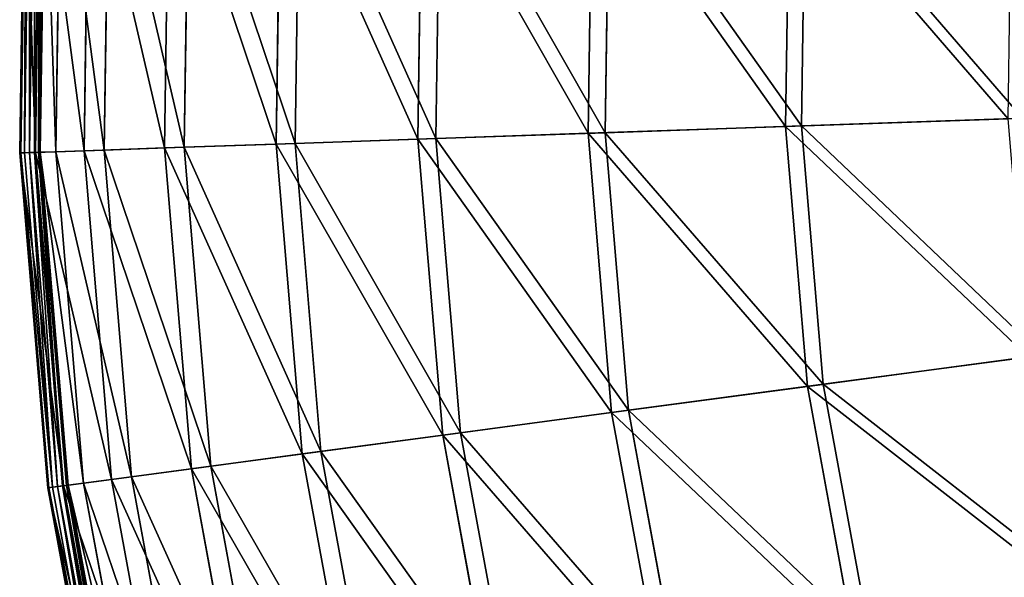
# Model space of a CAD drawing. Extents: x 0 to 335, y 0 to 335.
# Tile 6 of 101: x 0 to 48, y 141 to 168. Entities that reach past the tile are written whole.
import ezdxf

# ---------------------------------------------------------------- set-up
doc = ezdxf.new("R2010")
doc.units = 0
doc.layers.get('0').update_dxf_attribs({"color": 13, "linetype": 'CONTINUOUS'})

# ---------------------------------------------------------------- blocks, each defined once
blk = doc.blocks.new('GROUP_6')
for p, q in [((0.262, 178.038, 0.499), (0.025, 161.604, 0.499)), ((0.317, 178.034, 0.246), (0.079, 161.606, 0.246)), ((0.491, 178.023, 0.055), (0.253, 161.612, 0.055)), ((0.737, 178.008, -0.025), (0.5, 161.621, -0.025)), ((0.753, 161.63, 0.03), (0.99, 177.992, 0.03)), ((0.795, 161.631, 16.173), (1.032, 177.989, 16.173)), ((0.945, 161.636, 0.204), (1.181, 177.979, 0.204)), ((1.26, 177.974, 0.45), (1.024, 161.639, 0.45)), ((2.027, 177.926, 16.074), (1.792, 161.666, 16.074)), ((3.172, 161.713, 32.19), (3.406, 177.838, 32.19)), ((4.387, 177.775, 31.994), (4.155, 161.747, 31.994)), ((7.109, 161.85, 47.897), (7.337, 177.588, 47.897)), ((8.294, 177.527, 47.606), (8.068, 161.883, 47.606)), ((12.567, 162.039, 63.143), (12.788, 177.241, 63.143)), ((13.712, 177.182, 62.759), (13.493, 162.071, 62.759)), ((19.495, 162.279, 77.78), (19.705, 176.8, 77.78)), ((20.587, 176.744, 77.308), (20.378, 162.309, 77.308)), ((27.824, 162.567, 91.669), (28.023, 176.271, 91.669)), ((28.854, 176.218, 91.112), (28.657, 162.596, 91.112)), ((37.476, 162.901, 104.675), (37.661, 175.658, 104.675)), ((38.433, 175.608, 104.039), (38.25, 162.928, 104.039)), ((37.476, 162.901, 104.675), (48.357, 163.278, 116.673)), ((38.25, 162.928, 104.039), (49.064, 163.302, 115.964)), ((27.824, 162.567, 91.669), (37.476, 162.901, 104.675)), ((28.657, 162.596, 91.112), (38.25, 162.928, 104.039)), ((38.543, 150.188, 104.675), (37.476, 162.901, 104.675)), ((38.25, 162.928, 104.039), (39.31, 150.291, 104.039)), ((12.567, 162.039, 63.143), (19.495, 162.279, 77.78)), ((13.493, 162.071, 62.759), (20.378, 162.309, 77.308)), ((19.495, 162.279, 77.78), (27.824, 162.567, 91.669)), ((20.709, 147.806, 77.78), (19.495, 162.279, 77.78)), ((20.378, 162.309, 77.308), (28.657, 162.596, 91.112)), ((20.378, 162.309, 77.308), (21.585, 147.923, 77.308)), ((28.97, 148.909, 91.669), (27.824, 162.567, 91.669)), ((28.657, 162.596, 91.112), (29.796, 149.02, 91.112)), ((3.172, 161.713, 32.19), (7.109, 161.85, 47.897)), ((4.155, 161.747, 31.994), (8.068, 161.883, 47.606)), ((7.109, 161.85, 47.897), (12.567, 162.039, 63.143)), ((8.425, 146.165, 47.897), (7.109, 161.85, 47.897)), ((8.068, 161.883, 47.606), (13.493, 162.071, 62.759)), ((8.068, 161.883, 47.606), (9.376, 146.292, 47.606)), ((13.839, 146.888, 63.143), (12.567, 162.039, 63.143)), ((13.493, 162.071, 62.759), (14.756, 147.011, 62.759)), ((0.025, 161.604, 0.499), (0.795, 161.631, 16.173)), ((0.025, 161.604, 0.499), (0.079, 161.606, 0.246)), ((0.025, 161.604, 0.499), (1.399, 145.227, 0.499)), ((0.079, 161.606, 0.246), (0.253, 161.612, 0.055)), ((0.079, 161.606, 0.246), (1.453, 145.234, 0.246)), ((0.253, 161.612, 0.055), (0.5, 161.621, -0.025)), ((0.253, 161.612, 0.055), (1.625, 145.257, 0.055)), ((0.5, 161.621, -0.025), (0.753, 161.63, 0.03)), ((0.5, 161.621, -0.025), (1.87, 145.29, -0.025)), ((0.753, 161.63, 0.03), (0.945, 161.636, 0.204)), ((2.121, 145.323, 0.03), (0.753, 161.63, 0.03)), ((0.795, 161.631, 16.173), (3.172, 161.713, 32.19)), ((2.163, 145.329, 16.173), (0.795, 161.631, 16.173)), ((0.945, 161.636, 0.204), (1.024, 161.639, 0.45)), ((2.311, 145.349, 0.204), (0.945, 161.636, 0.204)), ((1.024, 161.639, 0.45), (1.792, 161.666, 16.074)), ((1.024, 161.639, 0.45), (2.39, 145.359, 0.45)), ((1.792, 161.666, 16.074), (4.155, 161.747, 31.994)), ((1.792, 161.666, 16.074), (3.151, 145.461, 16.074)), ((4.521, 145.644, 32.19), (3.172, 161.713, 32.19)), ((4.155, 161.747, 31.994), (5.495, 145.774, 31.994)), ((39.31, 150.291, 104.039), (50.036, 151.723, 115.964)), ((49.334, 151.629, 116.673), (38.543, 150.188, 104.675)), ((29.796, 149.02, 91.112), (39.31, 150.291, 104.039)), ((39.31, 150.291, 104.039), (41.604, 137.818, 104.039)), ((38.543, 150.188, 104.675), (28.97, 148.909, 91.669)), ((40.85, 137.641, 104.675), (38.543, 150.188, 104.675)), ((28.97, 148.909, 91.669), (20.709, 147.806, 77.78)), ((21.585, 147.923, 77.308), (29.796, 149.02, 91.112)), ((31.449, 135.43, 91.669), (28.97, 148.909, 91.669)), ((29.796, 149.02, 91.112), (32.26, 135.621, 91.112)), ((14.756, 147.011, 62.759), (21.585, 147.923, 77.308)), ((21.585, 147.923, 77.308), (24.196, 133.724, 77.308)), ((20.709, 147.806, 77.78), (13.839, 146.888, 63.143)), ((23.336, 133.522, 77.78), (20.709, 147.806, 77.78)), ((13.839, 146.888, 63.143), (8.425, 146.165, 47.897)), ((9.376, 146.292, 47.606), (14.756, 147.011, 62.759)), ((16.588, 131.935, 63.143), (13.839, 146.888, 63.143)), ((14.756, 147.011, 62.759), (17.49, 132.147, 62.759)), ((8.425, 146.165, 47.897), (4.521, 145.644, 32.19)), ((5.495, 145.774, 31.994), (9.376, 146.292, 47.606)), ((11.272, 130.685, 47.897), (8.425, 146.165, 47.897)), ((9.376, 146.292, 47.606), (12.205, 130.905, 47.606)), ((4.521, 145.644, 32.19), (2.163, 145.329, 16.173)), ((2.39, 145.359, 0.45), (3.151, 145.461, 16.074)), ((3.151, 145.461, 16.074), (5.495, 145.774, 31.994)), ((3.151, 145.461, 16.074), (6.093, 129.467, 16.074)), ((7.437, 129.784, 32.19), (4.521, 145.644, 32.19)), ((5.495, 145.774, 31.994), (8.394, 130.009, 31.994)), ((2.163, 145.329, 16.173), (1.399, 145.227, 0.499)), ((1.399, 145.227, 0.499), (1.453, 145.234, 0.246)), ((1.399, 145.227, 0.499), (4.371, 129.063, 0.499)), ((1.453, 145.234, 0.246), (1.625, 145.257, 0.055)), ((1.453, 145.234, 0.246), (4.424, 129.075, 0.246)), ((1.625, 145.257, 0.055), (1.87, 145.29, -0.025)), ((1.625, 145.257, 0.055), (4.594, 129.115, 0.055)), ((2.121, 145.323, 0.03), (1.87, 145.29, -0.025)), ((1.87, 145.29, -0.025), (4.834, 129.171, -0.025)), ((2.311, 145.349, 0.204), (2.121, 145.323, 0.03)), ((5.081, 129.229, 0.03), (2.121, 145.323, 0.03)), ((5.122, 129.239, 16.173), (2.163, 145.329, 16.173)), ((2.39, 145.359, 0.45), (2.311, 145.349, 0.204)), ((5.267, 129.273, 0.204), (2.311, 145.349, 0.204)), ((2.39, 145.359, 0.45), (5.345, 129.291, 0.45))]:
    blk.add_line(p, q)
mesh = blk.add_polyface()
corners = [(0.795, 161.631, 16.173), (0.262, 178.038, 0.499), (0.025, 161.604, 0.499), (1.032, 177.989, 16.173)]
mesh.append_faces([[corners[k] for k in face] for face in [(0, 1, 2), (1, 0, 3)]], dxfattribs={"vtx0": -1})
mesh = blk.add_polyface()
corners = [(0.262, 178.038, 0.499), (0.079, 161.606, 0.246), (0.025, 161.604, 0.499), (0.317, 178.034, 0.246)]
mesh.append_faces([[corners[k] for k in face] for face in [(0, 1, 2), (1, 0, 3)]], dxfattribs={"vtx0": -1})
mesh = blk.add_polyface()
corners = [(0.317, 178.034, 0.246), (0.253, 161.612, 0.055), (0.079, 161.606, 0.246), (0.491, 178.023, 0.055)]
mesh.append_faces([[corners[k] for k in face] for face in [(0, 1, 2), (1, 0, 3)]], dxfattribs={"vtx0": -1})
mesh = blk.add_polyface()
corners = [(0.491, 178.023, 0.055), (0.5, 161.621, -0.025), (0.253, 161.612, 0.055), (0.737, 178.008, -0.025)]
mesh.append_faces([[corners[k] for k in face] for face in [(0, 1, 2), (1, 0, 3)]], dxfattribs={"vtx0": -1})
mesh = blk.add_polyface()
corners = [(0.737, 178.008, -0.025), (0.753, 161.63, 0.03), (0.5, 161.621, -0.025), (0.99, 177.992, 0.03)]
mesh.append_faces([[corners[k] for k in face] for face in [(0, 1, 2), (1, 0, 3)]], dxfattribs={"vtx0": -1})
mesh = blk.add_polyface()
corners = [(0.99, 177.992, 0.03), (0.945, 161.636, 0.204), (0.753, 161.63, 0.03), (1.181, 177.979, 0.204)]
mesh.append_faces([[corners[k] for k in face] for face in [(0, 1, 2), (1, 0, 3)]], dxfattribs={"vtx0": -1})
mesh = blk.add_polyface()
corners = [(3.172, 161.713, 32.19), (1.032, 177.989, 16.173), (0.795, 161.631, 16.173), (3.406, 177.838, 32.19)]
mesh.append_faces([[corners[k] for k in face] for face in [(0, 1, 2), (1, 0, 3)]], dxfattribs={"vtx0": -1})
mesh = blk.add_polyface()
corners = [(1.181, 177.979, 0.204), (1.024, 161.639, 0.45), (0.945, 161.636, 0.204), (1.26, 177.974, 0.45)]
mesh.append_faces([[corners[k] for k in face] for face in [(0, 1, 2), (1, 0, 3)]], dxfattribs={"vtx0": -1})
mesh = blk.add_polyface()
corners = [(1.26, 177.974, 0.45), (1.792, 161.666, 16.074), (1.024, 161.639, 0.45), (2.027, 177.926, 16.074)]
mesh.append_faces([[corners[k] for k in face] for face in [(0, 1, 2), (1, 0, 3)]], dxfattribs={"vtx0": -1})
mesh = blk.add_polyface()
corners = [(2.027, 177.926, 16.074), (4.155, 161.747, 31.994), (1.792, 161.666, 16.074), (4.387, 177.775, 31.994)]
mesh.append_faces([[corners[k] for k in face] for face in [(0, 1, 2), (1, 0, 3)]], dxfattribs={"vtx0": -1})
mesh = blk.add_polyface()
corners = [(7.109, 161.85, 47.897), (3.406, 177.838, 32.19), (3.172, 161.713, 32.19), (7.337, 177.588, 47.897)]
mesh.append_faces([[corners[k] for k in face] for face in [(0, 1, 2), (1, 0, 3)]], dxfattribs={"vtx0": -1})
mesh = blk.add_polyface()
corners = [(4.387, 177.775, 31.994), (8.068, 161.883, 47.606), (4.155, 161.747, 31.994), (8.294, 177.527, 47.606)]
mesh.append_faces([[corners[k] for k in face] for face in [(0, 1, 2), (1, 0, 3)]], dxfattribs={"vtx0": -1})
mesh = blk.add_polyface()
corners = [(12.567, 162.039, 63.143), (7.337, 177.588, 47.897), (7.109, 161.85, 47.897), (12.788, 177.241, 63.143)]
mesh.append_faces([[corners[k] for k in face] for face in [(0, 1, 2), (1, 0, 3)]], dxfattribs={"vtx0": -1})
mesh = blk.add_polyface()
corners = [(8.294, 177.527, 47.606), (13.493, 162.071, 62.759), (8.068, 161.883, 47.606), (13.712, 177.182, 62.759)]
mesh.append_faces([[corners[k] for k in face] for face in [(0, 1, 2), (1, 0, 3)]], dxfattribs={"vtx0": -1})
mesh = blk.add_polyface()
corners = [(19.495, 162.279, 77.78), (12.788, 177.241, 63.143), (12.567, 162.039, 63.143), (19.705, 176.8, 77.78)]
mesh.append_faces([[corners[k] for k in face] for face in [(0, 1, 2), (1, 0, 3)]], dxfattribs={"vtx0": -1})
mesh = blk.add_polyface()
corners = [(13.712, 177.182, 62.759), (20.378, 162.309, 77.308), (13.493, 162.071, 62.759), (20.587, 176.744, 77.308)]
mesh.append_faces([[corners[k] for k in face] for face in [(0, 1, 2), (1, 0, 3)]], dxfattribs={"vtx0": -1})
mesh = blk.add_polyface()
corners = [(27.824, 162.567, 91.669), (19.705, 176.8, 77.78), (19.495, 162.279, 77.78), (28.023, 176.271, 91.669)]
mesh.append_faces([[corners[k] for k in face] for face in [(0, 1, 2), (1, 0, 3)]], dxfattribs={"vtx0": -1})
mesh = blk.add_polyface()
corners = [(20.587, 176.744, 77.308), (28.657, 162.596, 91.112), (20.378, 162.309, 77.308), (28.854, 176.218, 91.112)]
mesh.append_faces([[corners[k] for k in face] for face in [(0, 1, 2), (1, 0, 3)]], dxfattribs={"vtx0": -1})
mesh = blk.add_polyface()
corners = [(37.476, 162.901, 104.675), (28.023, 176.271, 91.669), (27.824, 162.567, 91.669), (37.661, 175.658, 104.675)]
mesh.append_faces([[corners[k] for k in face] for face in [(0, 1, 2), (1, 0, 3)]], dxfattribs={"vtx0": -1})
mesh = blk.add_polyface()
corners = [(28.854, 176.218, 91.112), (38.25, 162.928, 104.039), (28.657, 162.596, 91.112), (38.433, 175.608, 104.039)]
mesh.append_faces([[corners[k] for k in face] for face in [(0, 1, 2), (1, 0, 3)]], dxfattribs={"vtx0": -1})
mesh = blk.add_polyface()
corners = [(48.357, 163.278, 116.673), (37.661, 175.658, 104.675), (37.476, 162.901, 104.675), (48.526, 174.966, 116.673)]
mesh.append_faces([[corners[k] for k in face] for face in [(0, 1, 2), (1, 0, 3)]], dxfattribs={"vtx0": -1})
mesh = blk.add_polyface()
corners = [(38.433, 175.608, 104.039), (49.064, 163.302, 115.964), (38.25, 162.928, 104.039), (49.232, 174.921, 115.964)]
mesh.append_faces([[corners[k] for k in face] for face in [(0, 1, 2), (1, 0, 3)]], dxfattribs={"vtx0": -1})
mesh = blk.add_polyface()
corners = [(49.334, 151.629, 116.673), (37.476, 162.901, 104.675), (38.543, 150.188, 104.675), (48.357, 163.278, 116.673)]
mesh.append_faces([[corners[k] for k in face] for face in [(0, 1, 2), (1, 0, 3)]], dxfattribs={"vtx0": -1})
mesh = blk.add_polyface()
corners = [(38.25, 162.928, 104.039), (50.036, 151.723, 115.964), (39.31, 150.291, 104.039), (49.064, 163.302, 115.964)]
mesh.append_faces([[corners[k] for k in face] for face in [(0, 1, 2), (1, 0, 3)]], dxfattribs={"vtx0": -1})
mesh = blk.add_polyface()
corners = [(38.543, 150.188, 104.675), (27.824, 162.567, 91.669), (28.97, 148.909, 91.669), (37.476, 162.901, 104.675)]
mesh.append_faces([[corners[k] for k in face] for face in [(0, 1, 2), (1, 0, 3)]], dxfattribs={"vtx0": -1})
mesh = blk.add_polyface()
corners = [(28.657, 162.596, 91.112), (39.31, 150.291, 104.039), (29.796, 149.02, 91.112), (38.25, 162.928, 104.039)]
mesh.append_faces([[corners[k] for k in face] for face in [(0, 1, 2), (1, 0, 3)]], dxfattribs={"vtx0": -1})
mesh = blk.add_polyface()
corners = [(20.709, 147.806, 77.78), (12.567, 162.039, 63.143), (13.839, 146.888, 63.143), (19.495, 162.279, 77.78)]
mesh.append_faces([[corners[k] for k in face] for face in [(0, 1, 2), (1, 0, 3)]], dxfattribs={"vtx0": -1})
mesh = blk.add_polyface()
corners = [(13.493, 162.071, 62.759), (21.585, 147.923, 77.308), (14.756, 147.011, 62.759), (20.378, 162.309, 77.308)]
mesh.append_faces([[corners[k] for k in face] for face in [(0, 1, 2), (1, 0, 3)]], dxfattribs={"vtx0": -1})
mesh = blk.add_polyface()
corners = [(28.97, 148.909, 91.669), (19.495, 162.279, 77.78), (20.709, 147.806, 77.78), (27.824, 162.567, 91.669)]
mesh.append_faces([[corners[k] for k in face] for face in [(0, 1, 2), (1, 0, 3)]], dxfattribs={"vtx0": -1})
mesh = blk.add_polyface()
corners = [(20.378, 162.309, 77.308), (29.796, 149.02, 91.112), (21.585, 147.923, 77.308), (28.657, 162.596, 91.112)]
mesh.append_faces([[corners[k] for k in face] for face in [(0, 1, 2), (1, 0, 3)]], dxfattribs={"vtx0": -1})
mesh = blk.add_polyface()
corners = [(8.425, 146.165, 47.897), (3.172, 161.713, 32.19), (4.521, 145.644, 32.19), (7.109, 161.85, 47.897)]
mesh.append_faces([[corners[k] for k in face] for face in [(0, 1, 2), (1, 0, 3)]], dxfattribs={"vtx0": -1})
mesh = blk.add_polyface()
corners = [(4.155, 161.747, 31.994), (9.376, 146.292, 47.606), (5.495, 145.774, 31.994), (8.068, 161.883, 47.606)]
mesh.append_faces([[corners[k] for k in face] for face in [(0, 1, 2), (1, 0, 3)]], dxfattribs={"vtx0": -1})
mesh = blk.add_polyface()
corners = [(13.839, 146.888, 63.143), (7.109, 161.85, 47.897), (8.425, 146.165, 47.897), (12.567, 162.039, 63.143)]
mesh.append_faces([[corners[k] for k in face] for face in [(0, 1, 2), (1, 0, 3)]], dxfattribs={"vtx0": -1})
mesh = blk.add_polyface()
corners = [(8.068, 161.883, 47.606), (14.756, 147.011, 62.759), (9.376, 146.292, 47.606), (13.493, 162.071, 62.759)]
mesh.append_faces([[corners[k] for k in face] for face in [(0, 1, 2), (1, 0, 3)]], dxfattribs={"vtx0": -1})
mesh = blk.add_polyface()
corners = [(2.163, 145.329, 16.173), (0.025, 161.604, 0.499), (1.399, 145.227, 0.499), (0.795, 161.631, 16.173)]
mesh.append_faces([[corners[k] for k in face] for face in [(0, 1, 2), (1, 0, 3)]], dxfattribs={"vtx0": -1})
mesh = blk.add_polyface()
corners = [(0.025, 161.604, 0.499), (1.453, 145.234, 0.246), (1.399, 145.227, 0.499), (0.079, 161.606, 0.246)]
mesh.append_faces([[corners[k] for k in face] for face in [(0, 1, 2), (1, 0, 3)]], dxfattribs={"vtx0": -1})
mesh = blk.add_polyface()
corners = [(0.079, 161.606, 0.246), (1.625, 145.257, 0.055), (1.453, 145.234, 0.246), (0.253, 161.612, 0.055)]
mesh.append_faces([[corners[k] for k in face] for face in [(0, 1, 2), (1, 0, 3)]], dxfattribs={"vtx0": -1})
mesh = blk.add_polyface()
corners = [(0.5, 161.621, -0.025), (1.625, 145.257, 0.055), (0.253, 161.612, 0.055), (1.87, 145.29, -0.025)]
mesh.append_faces([[corners[k] for k in face] for face in [(0, 1, 2), (1, 0, 3)]], dxfattribs={"vtx0": -1})
mesh = blk.add_polyface()
corners = [(0.753, 161.63, 0.03), (1.87, 145.29, -0.025), (0.5, 161.621, -0.025), (2.121, 145.323, 0.03)]
mesh.append_faces([[corners[k] for k in face] for face in [(0, 1, 2), (1, 0, 3)]], dxfattribs={"vtx0": -1})
mesh = blk.add_polyface()
corners = [(0.945, 161.636, 0.204), (2.121, 145.323, 0.03), (0.753, 161.63, 0.03), (2.311, 145.349, 0.204)]
mesh.append_faces([[corners[k] for k in face] for face in [(0, 1, 2), (1, 0, 3)]], dxfattribs={"vtx0": -1})
mesh = blk.add_polyface()
corners = [(4.521, 145.644, 32.19), (0.795, 161.631, 16.173), (2.163, 145.329, 16.173), (3.172, 161.713, 32.19)]
mesh.append_faces([[corners[k] for k in face] for face in [(0, 1, 2), (1, 0, 3)]], dxfattribs={"vtx0": -1})
mesh = blk.add_polyface()
corners = [(0.945, 161.636, 0.204), (2.39, 145.359, 0.45), (2.311, 145.349, 0.204), (1.024, 161.639, 0.45)]
mesh.append_faces([[corners[k] for k in face] for face in [(0, 1, 2), (1, 0, 3)]], dxfattribs={"vtx0": -1})
mesh = blk.add_polyface()
corners = [(1.024, 161.639, 0.45), (3.151, 145.461, 16.074), (2.39, 145.359, 0.45), (1.792, 161.666, 16.074)]
mesh.append_faces([[corners[k] for k in face] for face in [(0, 1, 2), (1, 0, 3)]], dxfattribs={"vtx0": -1})
mesh = blk.add_polyface()
corners = [(1.792, 161.666, 16.074), (5.495, 145.774, 31.994), (3.151, 145.461, 16.074), (4.155, 161.747, 31.994)]
mesh.append_faces([[corners[k] for k in face] for face in [(0, 1, 2), (1, 0, 3)]], dxfattribs={"vtx0": -1})
mesh = blk.add_polyface()
corners = [(39.31, 150.291, 104.039), (52.137, 140.295, 115.964), (41.604, 137.818, 104.039), (50.036, 151.723, 115.964)]
mesh.append_faces([[corners[k] for k in face] for face in [(0, 1, 2), (1, 0, 3)]], dxfattribs={"vtx0": -1})
mesh = blk.add_polyface()
corners = [(51.448, 140.133, 116.673), (38.543, 150.188, 104.675), (40.85, 137.641, 104.675), (49.334, 151.629, 116.673)]
mesh.append_faces([[corners[k] for k in face] for face in [(0, 1, 2), (1, 0, 3)]], dxfattribs={"vtx0": -1})
mesh = blk.add_polyface()
corners = [(29.796, 149.02, 91.112), (41.604, 137.818, 104.039), (32.26, 135.621, 91.112), (39.31, 150.291, 104.039)]
mesh.append_faces([[corners[k] for k in face] for face in [(0, 1, 2), (1, 0, 3)]], dxfattribs={"vtx0": -1})
mesh = blk.add_polyface()
corners = [(40.85, 137.641, 104.675), (28.97, 148.909, 91.669), (31.449, 135.43, 91.669), (38.543, 150.188, 104.675)]
mesh.append_faces([[corners[k] for k in face] for face in [(0, 1, 2), (1, 0, 3)]], dxfattribs={"vtx0": -1})
mesh = blk.add_polyface()
corners = [(31.449, 135.43, 91.669), (20.709, 147.806, 77.78), (23.336, 133.522, 77.78), (28.97, 148.909, 91.669)]
mesh.append_faces([[corners[k] for k in face] for face in [(0, 1, 2), (1, 0, 3)]], dxfattribs={"vtx0": -1})
mesh = blk.add_polyface()
corners = [(21.585, 147.923, 77.308), (32.26, 135.621, 91.112), (24.196, 133.724, 77.308), (29.796, 149.02, 91.112)]
mesh.append_faces([[corners[k] for k in face] for face in [(0, 1, 2), (1, 0, 3)]], dxfattribs={"vtx0": -1})
mesh = blk.add_polyface()
corners = [(14.756, 147.011, 62.759), (24.196, 133.724, 77.308), (17.49, 132.147, 62.759), (21.585, 147.923, 77.308)]
mesh.append_faces([[corners[k] for k in face] for face in [(0, 1, 2), (1, 0, 3)]], dxfattribs={"vtx0": -1})
mesh = blk.add_polyface()
corners = [(23.336, 133.522, 77.78), (13.839, 146.888, 63.143), (16.588, 131.935, 63.143), (20.709, 147.806, 77.78)]
mesh.append_faces([[corners[k] for k in face] for face in [(0, 1, 2), (1, 0, 3)]], dxfattribs={"vtx0": -1})
mesh = blk.add_polyface()
corners = [(16.588, 131.935, 63.143), (8.425, 146.165, 47.897), (11.272, 130.685, 47.897), (13.839, 146.888, 63.143)]
mesh.append_faces([[corners[k] for k in face] for face in [(0, 1, 2), (1, 0, 3)]], dxfattribs={"vtx0": -1})
mesh = blk.add_polyface()
corners = [(9.376, 146.292, 47.606), (17.49, 132.147, 62.759), (12.205, 130.905, 47.606), (14.756, 147.011, 62.759)]
mesh.append_faces([[corners[k] for k in face] for face in [(0, 1, 2), (1, 0, 3)]], dxfattribs={"vtx0": -1})
mesh = blk.add_polyface()
corners = [(11.272, 130.685, 47.897), (4.521, 145.644, 32.19), (7.437, 129.784, 32.19), (8.425, 146.165, 47.897)]
mesh.append_faces([[corners[k] for k in face] for face in [(0, 1, 2), (1, 0, 3)]], dxfattribs={"vtx0": -1})
mesh = blk.add_polyface()
corners = [(5.495, 145.774, 31.994), (12.205, 130.905, 47.606), (8.394, 130.009, 31.994), (9.376, 146.292, 47.606)]
mesh.append_faces([[corners[k] for k in face] for face in [(0, 1, 2), (1, 0, 3)]], dxfattribs={"vtx0": -1})
mesh = blk.add_polyface()
corners = [(7.437, 129.784, 32.19), (2.163, 145.329, 16.173), (5.122, 129.239, 16.173), (4.521, 145.644, 32.19)]
mesh.append_faces([[corners[k] for k in face] for face in [(0, 1, 2), (1, 0, 3)]], dxfattribs={"vtx0": -1})
mesh = blk.add_polyface()
corners = [(2.39, 145.359, 0.45), (6.093, 129.467, 16.074), (5.345, 129.291, 0.45), (3.151, 145.461, 16.074)]
mesh.append_faces([[corners[k] for k in face] for face in [(0, 1, 2), (1, 0, 3)]], dxfattribs={"vtx0": -1})
mesh = blk.add_polyface()
corners = [(3.151, 145.461, 16.074), (8.394, 130.009, 31.994), (6.093, 129.467, 16.074), (5.495, 145.774, 31.994)]
mesh.append_faces([[corners[k] for k in face] for face in [(0, 1, 2), (1, 0, 3)]], dxfattribs={"vtx0": -1})
mesh = blk.add_polyface()
corners = [(5.122, 129.239, 16.173), (1.399, 145.227, 0.499), (4.371, 129.063, 0.499), (2.163, 145.329, 16.173)]
mesh.append_faces([[corners[k] for k in face] for face in [(0, 1, 2), (1, 0, 3)]], dxfattribs={"vtx0": -1})
mesh = blk.add_polyface()
corners = [(1.399, 145.227, 0.499), (4.424, 129.075, 0.246), (4.371, 129.063, 0.499), (1.453, 145.234, 0.246)]
mesh.append_faces([[corners[k] for k in face] for face in [(0, 1, 2), (1, 0, 3)]], dxfattribs={"vtx0": -1})
mesh = blk.add_polyface()
corners = [(1.453, 145.234, 0.246), (4.594, 129.115, 0.055), (4.424, 129.075, 0.246), (1.625, 145.257, 0.055)]
mesh.append_faces([[corners[k] for k in face] for face in [(0, 1, 2), (1, 0, 3)]], dxfattribs={"vtx0": -1})
mesh = blk.add_polyface()
corners = [(1.87, 145.29, -0.025), (4.594, 129.115, 0.055), (1.625, 145.257, 0.055), (4.834, 129.171, -0.025)]
mesh.append_faces([[corners[k] for k in face] for face in [(0, 1, 2), (1, 0, 3)]], dxfattribs={"vtx0": -1})
mesh = blk.add_polyface()
corners = [(2.121, 145.323, 0.03), (4.834, 129.171, -0.025), (1.87, 145.29, -0.025), (5.081, 129.229, 0.03)]
mesh.append_faces([[corners[k] for k in face] for face in [(0, 1, 2), (1, 0, 3)]], dxfattribs={"vtx0": -1})
mesh = blk.add_polyface()
corners = [(2.311, 145.349, 0.204), (5.081, 129.229, 0.03), (2.121, 145.323, 0.03), (5.267, 129.273, 0.204)]
mesh.append_faces([[corners[k] for k in face] for face in [(0, 1, 2), (1, 0, 3)]], dxfattribs={"vtx0": -1})
mesh = blk.add_polyface()
corners = [(2.311, 145.349, 0.204), (5.345, 129.291, 0.45), (5.267, 129.273, 0.204), (2.39, 145.359, 0.45)]
mesh.append_faces([[corners[k] for k in face] for face in [(0, 1, 2), (1, 0, 3)]], dxfattribs={"vtx0": -1})
blk = doc.blocks.new('GROUP_1')
blk.add_blockref('GROUP_6', (0, 0))

msp = doc.modelspace()

# ---------------------------------------------------------------- block references
msp.add_blockref('GROUP_1', (0, 0))

doc.saveas('drawing.dxf')
